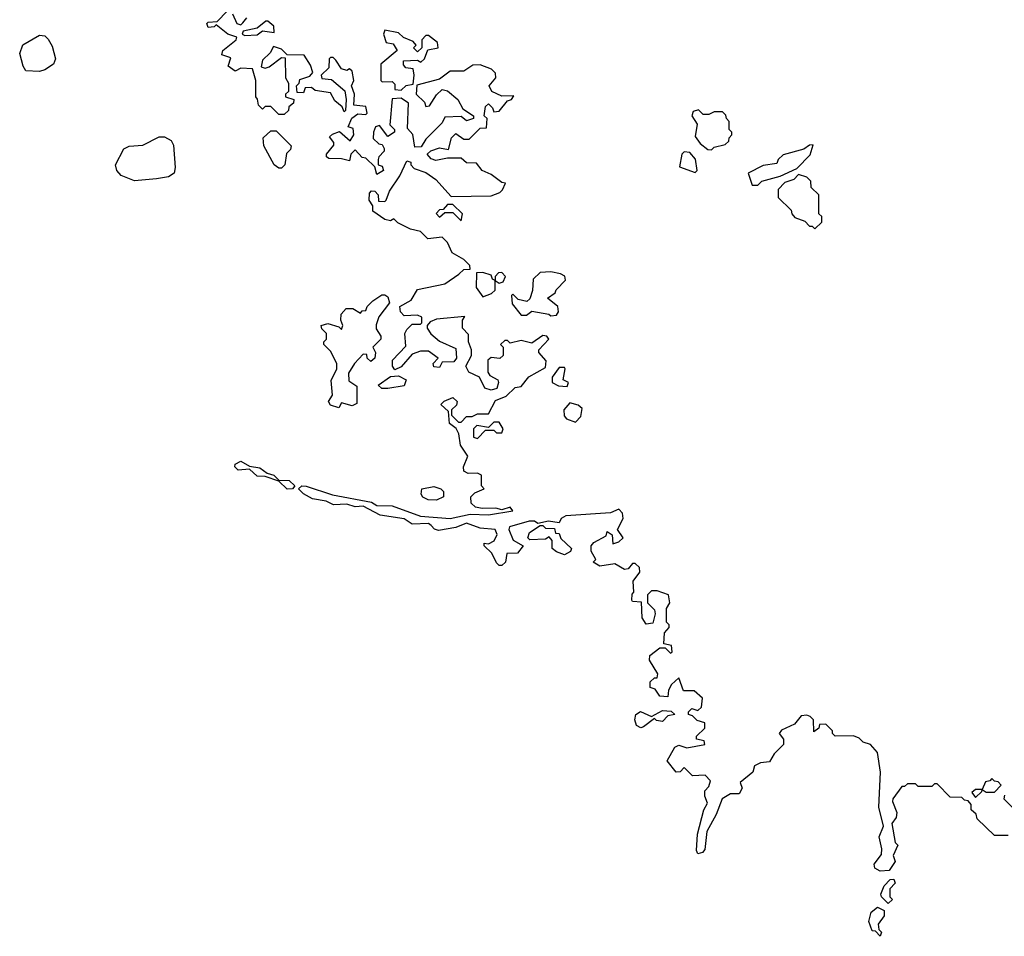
# Model space of a CAD drawing. Extents: x 2380107 to 2585170, y 384273 to 546161.
# Tile 216 of 256: x 2480122 to 2483741, y 473400 to 476769. Entities that reach past the tile are written whole.
import ezdxf

# ---------------------------------------------------------------- set-up
doc = ezdxf.new("R2010")
doc.units = 0

msp = doc.modelspace()

# ---------------------------------------------------------------- linework, layer by layer
at = {"layer": '0CON05XD'}
for points in [[(2481635, 474910), (2481625, 474917.5), (2481565, 474914.3), (2481535, 474934.4), (2481447.3, 474947.3), (2481385, 474981.2), (2481355, 474978), (2481325, 474988), (2481275.8, 474985.8), (2481248.9, 474998.9), (2481198.3, 475008.3), (2481165, 475026), (2481147.5, 475045), (2481160, 475055), (2481175, 475054.2), (2481272.2, 475022.2), (2481415, 474995.8), (2481435, 474983.8), (2481491.9, 474981.9), (2481595, 474944.2), (2481705, 474936), (2481778.3, 474951.7), (2481845, 474948.8), (2481935, 474963.3), (2481925, 474977.5), (2481895, 474967.5), (2481873, 474973), (2481821.7, 474971.7), (2481797.5, 474977.5), (2481781.7, 474991.7), (2481780, 475015), (2481795, 475030), (2481830, 475045), (2481820, 475055), (2481820, 475095), (2481805, 475102.5), (2481770.7, 475100.7), (2481755, 475110), (2481753.3, 475125), (2481770, 475165), (2481742.5, 475205), (2481737, 475247), (2481726.7, 475266.7), (2481702.5, 475285), (2481698.3, 475328.3), (2481670, 475355), (2481683, 475367), (2481715, 475380), (2481730, 475365), (2481728.3, 475351.7), (2481710, 475335), (2481710, 475315), (2481735, 475290), (2481745, 475290), (2481765, 475310), (2481785, 475310), (2481805, 475320), (2481845, 475320), (2481870.7, 475369.3), (2481910, 475385), (2481943, 475417), (2481965, 475420), (2481993.8, 475456.2), (2482055, 475490), (2482057.5, 475515), (2482030, 475545), (2482030, 475555), (2482067.5, 475595), (2482060, 475605), (2482045, 475607.5), (2482005, 475580), (2481965, 475590), (2481925, 475580), (2481915, 475590), (2481905, 475590), (2481890, 475575), (2481900, 475565), (2481900, 475535), (2481887, 475523), (2481855, 475527.5), (2481843, 475517), (2481843.3, 475473.3), (2481850.7, 475460.7), (2481880, 475445), (2481882.5, 475435), (2481876.4, 475413.6), (2481855, 475407.5), (2481832.5, 475415), (2481812.5, 475455), (2481773.6, 475473.6), (2481762.5, 475495), (2481782.5, 475535), (2481782.5, 475555), (2481772.5, 475585), (2481771.7, 475611.7), (2481750, 475635), (2481750, 475665), (2481758.3, 475678.3), (2481655, 475667.5), (2481631.7, 475658.3), (2481620, 475645), (2481620, 475635), (2481633.6, 475613.6), (2481665, 475587.5), (2481725, 475560), (2481727.5, 475525), (2481718.3, 475511.7), (2481675, 475510), (2481665, 475490), (2481645, 475492.5), (2481642.5, 475505), (2481660, 475525), (2481625, 475550), (2481595, 475550), (2481565, 475540), (2481525, 475492.5), (2481501.7, 475481.7), (2481492.5, 475495), (2481493, 475517), (2481541.7, 475568.3), (2481537.5, 475615), (2481545, 475630), (2481565, 475650), (2481595, 475650), (2481600, 475655), (2481600, 475675), (2481585, 475682.5), (2481535, 475680), (2481522.5, 475695), (2481520, 475715), (2481561.7, 475738.3), (2481585, 475777.5), (2481685, 475797.5), (2481737, 475833), (2481755, 475850), (2481778.3, 475851.7), (2481777.5, 475865), (2481755, 475887.5), (2481711.7, 475911.7), (2481695, 475950), (2481675, 475970), (2481623, 475963), (2481595, 475990), (2481558.3, 475998.3), (2481511.7, 476021.7), (2481497, 476037), (2481485, 476030), (2481463.9, 476033.9), (2481420, 476065), (2481420, 476085), (2481407.5, 476105), (2481408.3, 476131.7), (2481415, 476140), (2481428.3, 476138.3), (2481440, 476125), (2481441.7, 476101.7), (2481465, 476100), (2481470, 476105), (2481481.7, 476138.3), (2481520, 476195), (2481545, 476250), (2481560, 476245), (2481560, 476235), (2481571.7, 476221.7), (2481615, 476207.5), (2481651.7, 476181.7), (2481708.3, 476118.3), (2481855, 476121.2), (2481887, 476133), (2481897, 476143), (2481908.3, 476168.3), (2481895, 476170), (2481855, 476200), (2481822.5, 476215), (2481801.7, 476241.7), (2481765, 476242.5), (2481745, 476260), (2481695, 476260), (2481651.7, 476251.7), (2481635, 476257.5), (2481620, 476275), (2481633, 476287), (2481665, 476297.5), (2481698.3, 476291.7), (2481710, 476335), (2481725, 476350), (2481755, 476330), (2481775, 476330), (2481815, 476370), (2481838.3, 476371.7), (2481840, 476405), (2481830, 476415), (2481835, 476450), (2481845, 476460), (2481860, 476445), (2481865, 476430), (2481885, 476432.5), (2481915, 476470), (2481930, 476475), (2481938.3, 476488.3), (2481895, 476487.5), (2481857.5, 476505), (2481847.5, 476525), (2481872.5, 476555), (2481871.7, 476571.7), (2481857, 476587), (2481815, 476602.5), (2481788.3, 476601.7), (2481755, 476580), (2481705, 476580), (2481665, 476550), (2481582.5, 476527.5), (2481580, 476495), (2481610, 476465), (2481615, 476450), (2481628.3, 476451.7), (2481655, 476492.5), (2481675, 476512.5), (2481695, 476507.5), (2481732.5, 476475), (2481750.7, 476440.7), (2481790, 476415), (2481790, 476405), (2481765, 476397.5), (2481745, 476412.5), (2481685, 476410), (2481675, 476390), (2481615, 476330), (2481598.3, 476301.7), (2481575, 476300), (2481567, 476347), (2481548.3, 476368.3), (2481551.7, 476461.7), (2481525, 476480), (2481491.7, 476478.3), (2481482.5, 476382.5), (2481500, 476365), (2481500, 476355), (2481475, 476340), (2481445, 476380), (2481430, 476375), (2481422.5, 476355), (2481421.7, 476331.7), (2481443, 476313), (2481455, 476310), (2481462.5, 476295), (2481462.5, 476285), (2481442.5, 476265), (2481440, 476255), (2481440, 476235), (2481455, 476230), (2481460, 476215), (2481435, 476200), (2481428.3, 476228.3), (2481395, 476260), (2481381.7, 476261.7), (2481355, 476290), (2481340, 476275), (2481335, 476250), (2481305, 476257.5), (2481258.3, 476258.3), (2481250, 476265), (2481250, 476275), (2481277, 476307), (2481277, 476317), (2481261.7, 476338.3), (2481271.7, 476348.3), (2481297.5, 476357.5), (2481337, 476323), (2481350, 476345), (2481348.3, 476368.3), (2481330, 476375), (2481343, 476407), (2481365, 476422.5), (2481395, 476420), (2481400, 476425), (2481395, 476450), (2481350, 476455), (2481352.5, 476495), (2481342.5, 476525), (2481350, 476545), (2481345, 476580), (2481335, 476587.5), (2481325, 476582.5), (2481305, 476587.5), (2481285, 476620), (2481275, 476630), (2481265, 476630), (2481260, 476625), (2481258.3, 476591.7), (2481230, 476565), (2481233, 476553), (2481268.3, 476548.3), (2481317, 476507), (2481322.5, 476475), (2481320, 476435), (2481315, 476430), (2481308.3, 476448.3), (2481280.7, 476470.7), (2481265, 476500), (2481208.3, 476508.3), (2481195, 476520), (2481171.7, 476518.3), (2481165, 476500), (2481141.7, 476501.7), (2481140, 476525), (2481150, 476535), (2481151.7, 476548.3), (2481188.3, 476561.7), (2481200, 476575), (2481191.7, 476601.7), (2481168.3, 476638.3), (2481105, 476640), (2481085, 476660), (2481055, 476670), (2481043, 476647), (2481015, 476620), (2481010, 476595), (2481025, 476590), (2481040, 476595), (2481085, 476630), (2481098.3, 476628.3), (2481100, 476555), (2481110, 476535), (2481110, 476505), (2481100, 476495), (2481100, 476485), (2481130, 476475), (2481128.3, 476461.7), (2481111.7, 476448.3), (2481110, 476435), (2481095, 476420), (2481075, 476420), (2481045, 476450), (2481025, 476450), (2481015, 476440), (2481000, 476455), (2480997, 476477), (2480990, 476485), (2480990, 476545), (2480978.3, 476588.3), (2480935, 476590), (2480915, 476580), (2480888.3, 476598.3), (2480898.3, 476628.3), (2480865, 476640), (2480868.8, 476655), (2480917.5, 476695), (2480920, 476705), (2480887.5, 476715), (2480845, 476750), (2480837, 476743), (2480815, 476740), (2480810, 476755), (2480815, 476760), (2480848.3, 476761.7), (2480885, 476800)], [(2480905, 476790), (2480920, 476755), (2480935, 476750), (2480943, 476757), (2480957.5, 476775)], [(2480950, 476710), (2480995, 476712.5), (2481015, 476727.5), (2481058.3, 476721.7), (2481056.7, 476745), (2481035, 476763.3), (2481027, 476763), (2480995, 476737.5), (2480943.3, 476726.7), (2480940, 476715), (2480950, 476710)], [(2480195, 476578.8), (2480145, 476581.2), (2480135, 476597.5), (2480122.5, 476645), (2480134.3, 476675.7), (2480195, 476711.2), (2480215, 476708.8), (2480227.3, 476697.3), (2480241.7, 476671.7), (2480253.8, 476625), (2480246.7, 476605), (2480215, 476584), (2480195, 476578.8)], [(2481525, 476510), (2481543, 476527), (2481568.3, 476531.7), (2481572.5, 476565), (2481568.3, 476588.3), (2481541.7, 476591.7), (2481533, 476603), (2481532.5, 476617.5), (2481585, 476620), (2481597, 476613), (2481610, 476625), (2481622.5, 476657.5), (2481660, 476665), (2481657.5, 476685), (2481625, 476710), (2481615, 476710), (2481600, 476695), (2481600, 476665), (2481585, 476650), (2481570, 476665), (2481580, 476675), (2481568.3, 476688.3), (2481533, 476703), (2481515, 476720), (2481465, 476730), (2481460, 476715), (2481470, 476685), (2481495, 476680), (2481510, 476655), (2481450, 476605), (2481450, 476545), (2481455, 476540), (2481491.7, 476541.7), (2481501.7, 476531.7), (2481501.7, 476511.7), (2481525, 476510)], [(2482665, 476290), (2482675, 476300), (2482715, 476310), (2482728.3, 476321.7), (2482730, 476335), (2482740, 476345), (2482740, 476355), (2482730, 476365), (2482730, 476395), (2482720, 476405), (2482718.3, 476418.3), (2482705, 476430), (2482675, 476430), (2482655, 476420), (2482635, 476420), (2482617, 476437), (2482598.3, 476431.7), (2482592.5, 476415), (2482612.5, 476385), (2482605, 476340), (2482623.6, 476313.6), (2482651.7, 476291.7), (2482665, 476290)], [(2480545, 476176.2), (2480495, 476196.2), (2480479.2, 476215), (2480474.2, 476235.8), (2480505.8, 476294.2), (2480525, 476304.2), (2480575, 476307.5), (2480635, 476338), (2480655, 476338.6), (2480678.8, 476325), (2480687.3, 476307.3), (2480693.8, 476225), (2480690, 476205), (2480668.8, 476191.2), (2480625, 476184), (2480545, 476176.2)], [(2481085, 476222.5), (2481075, 476222.5), (2481057.5, 476235), (2481020, 476305), (2481017.5, 476335), (2481045, 476360), (2481065, 476360), (2481120, 476305), (2481118.3, 476291.7), (2481102.5, 476277.5), (2481096.7, 476235), (2481085, 476222.5)], [(2482835, 476160), (2482850, 476175), (2482917, 476193), (2482978.3, 476221.7), (2483028.3, 476271.7), (2483038.3, 476308.3), (2483025, 476307.5), (2483005, 476292.5), (2482928.3, 476271.7), (2482910, 476255), (2482905, 476240), (2482855, 476232.5), (2482800, 476205), (2482815, 476160), (2482835, 476160)], [(2482605, 476207.5), (2482612.5, 476215), (2482606.2, 476256.2), (2482585, 476280), (2482565, 476283.3), (2482556, 476274), (2482547.5, 476227.5), (2482605, 476207.5)], [(2483045, 476000), (2483070, 476025), (2483070, 476045), (2483060, 476055), (2483060, 476125), (2483031.7, 476151.7), (2483030, 476175), (2483015, 476190), (2482985, 476200), (2482968.3, 476181.7), (2482935, 476170), (2482910, 476145), (2482910, 476115), (2482958.3, 476068.3), (2482960, 476055), (2482971.7, 476041.7), (2483008.3, 476028.3), (2483025, 476010), (2483035, 476010), (2483045, 476000)], [(2481745, 476030), (2481750, 476055), (2481715, 476090), (2481695, 476090), (2481678.3, 476071.7), (2481665, 476070), (2481653, 476057), (2481665, 476042.5), (2481685, 476060), (2481715, 476060), (2481745, 476030)], [(2481825, 475750), (2481857, 475763), (2481870, 475775), (2481870, 475810), (2481885, 475800), (2481900, 475805), (2481907.5, 475825), (2481895, 475840), (2481881.7, 475838.3), (2481870, 475825), (2481870, 475810), (2481860, 475815), (2481855, 475830), (2481825, 475840), (2481801.7, 475838.3), (2481800, 475785), (2481825, 475750)], [(2482075, 475680), (2482095, 475682.5), (2482102.5, 475695), (2482100, 475715), (2482062.5, 475745), (2482090, 475765), (2482093.6, 475776.4), (2482128.3, 475811.7), (2482126.4, 475826.4), (2482110, 475835), (2482075, 475842.5), (2482035, 475840), (2482010, 475815), (2482007, 475773), (2481997, 475743), (2481987, 475733), (2481955, 475740), (2481935, 475760), (2481930, 475755), (2481932.5, 475725), (2481965, 475682.5), (2481985, 475683.3), (2482005, 475697.5), (2482067, 475687), (2482075, 475680)], [(2481295, 475342.5), (2481265, 475352.5), (2481257.5, 475365), (2481271.7, 475388.3), (2481267, 475443), (2481287.5, 475485), (2481287.5, 475505), (2481265, 475550), (2481240, 475575), (2481240, 475585), (2481250, 475595), (2481250, 475615), (2481233, 475633), (2481230, 475645), (2481255, 475652.5), (2481295, 475640), (2481305, 475630), (2481310, 475645), (2481302.5, 475665), (2481303.6, 475686.4), (2481322.5, 475707.5), (2481347, 475707), (2481375, 475690), (2481381.7, 475698.3), (2481395, 475700), (2481400, 475715), (2481420, 475735), (2481453, 475757), (2481465, 475757.5), (2481475, 475750), (2481481.7, 475728.3), (2481443, 475677), (2481433, 475647), (2481433, 475633), (2481450, 475605), (2481450, 475595), (2481420, 475565), (2481430, 475545), (2481427.5, 475525), (2481413, 475513), (2481400, 475525), (2481398.3, 475538.3), (2481385, 475540), (2481352.5, 475505), (2481330.7, 475469.3), (2481331.7, 475441.7), (2481361.7, 475421.7), (2481361.7, 475358.3), (2481345, 475350), (2481305, 475360), (2481295, 475342.5)], [(2482135, 475420), (2482140, 475435), (2482120, 475445), (2482127.5, 475485), (2482125, 475490), (2482105, 475490), (2482080, 475455), (2482080, 475435), (2482103, 475423), (2482135, 475420)], [(2481475, 475413.3), (2481453.6, 475413.6), (2481440, 475425), (2481485, 475457.5), (2481515, 475460), (2481542.5, 475445), (2481535, 475423.3), (2481475, 475413.3)], [(2482165, 475290), (2482185, 475310), (2482189.3, 475339.3), (2482175, 475352.5), (2482145, 475360), (2482122.5, 475335), (2482123, 475313), (2482131.7, 475301.7), (2482165, 475290)], [(2481805, 475230), (2481835, 475260), (2481865, 475260), (2481875, 475250), (2481895, 475250), (2481900, 475265), (2481885, 475290), (2481865, 475290), (2481845, 475270), (2481803, 475277), (2481790, 475265), (2481790, 475235), (2481805, 475230)], [(2481105, 475043.8), (2481075, 475073.3), (2481025, 475090), (2480995, 475090.8), (2480967, 475117), (2480925, 475112.9), (2480913.1, 475125), (2480914.4, 475135.6), (2480935, 475145.7), (2480967.7, 475127.7), (2481005, 475121.9), (2481031.7, 475101.7), (2481056.7, 475095), (2481075, 475076.7), (2481113.3, 475075), (2481133.3, 475055), (2481125, 475044), (2481105, 475043.8)], [(2481655, 475002.5), (2481623.6, 475003.6), (2481603.6, 475013.6), (2481597.5, 475025), (2481600, 475045), (2481645, 475052.5), (2481670, 475045), (2481680, 475035), (2481680, 475015), (2481655, 475002.5)], [(2483755, 473770), (2483705, 473770), (2483641.7, 473831.7), (2483638.3, 473848.3), (2483620, 473865), (2483620, 473885), (2483608.3, 473898.3), (2483595, 473900), (2483585, 473910), (2483541.7, 473911.7), (2483495, 473960), (2483485, 473960), (2483475, 473950), (2483425, 473950), (2483415, 473960), (2483385, 473960), (2483375, 473950), (2483365, 473950), (2483331.2, 473905), (2483330, 473895), (2483346.7, 473855), (2483343.9, 473836.1), (2483327.5, 473815), (2483340, 473745), (2483350, 473735), (2483333.3, 473696.7), (2483340, 473675), (2483318.3, 473641.7), (2483285, 473640), (2483265, 473650), (2483262.5, 473665), (2483289.3, 473700.7), (2483291.7, 473721.7), (2483281.2, 473765), (2483297.5, 473805), (2483280, 473875), (2483286.8, 474003.2), (2483275.8, 474075.8), (2483250, 474105), (2483223, 474113), (2483208.3, 474128.3), (2483187, 474137), (2483120, 474135), (2483110, 474145), (2483110, 474155), (2483085, 474180), (2483061.7, 474178.3), (2483060, 474165), (2483041.7, 474151.7), (2483040, 474195), (2483028.3, 474208.3), (2483015, 474212.5), (2482995, 474210), (2482970, 474180), (2482922.3, 474157.7), (2482913.3, 474145), (2482930, 474125), (2482930, 474105), (2482895, 474070), (2482878.3, 474041.7), (2482845, 474037.5), (2482823.6, 474026.4), (2482816.4, 474003.6), (2482770, 473965), (2482777.5, 473945), (2482766.4, 473923.6), (2482735, 473923.3), (2482703.8, 473905), (2482682.5, 473847.5), (2482648, 473785), (2482640.9, 473719.1), (2482632.1, 473707.9), (2482615, 473703.3), (2482610, 473715), (2482614.1, 473775.9), (2482636.7, 473865), (2482650.7, 473889.3), (2482640, 473915), (2482640, 473935), (2482655, 473950), (2482661.7, 473971.7), (2482641.7, 473991.7), (2482595, 473990), (2482565, 474020), (2482550, 474005), (2482535, 474003.3), (2482502.5, 474045), (2482530, 474095), (2482545, 474102.5), (2482575, 474092.5), (2482640, 474105), (2482638.3, 474118.3), (2482610, 474125), (2482610, 474135), (2482640, 474165), (2482640, 474185), (2482613, 474193), (2482595, 474210), (2482580, 474215), (2482580, 474225), (2482593, 474237), (2482615, 474230), (2482628.3, 474241.7), (2482632.5, 474275), (2482601.7, 474301.7), (2482562.5, 474302.5), (2482545, 474350), (2482517.5, 474325), (2482507.5, 474305), (2482505, 474280), (2482475, 474282.5), (2482458.3, 474308.3), (2482440, 474315), (2482440, 474335), (2482455, 474350), (2482465, 474350), (2482467.5, 474365), (2482437.5, 474415), (2482438.3, 474431.7), (2482475, 474460), (2482495, 474460), (2482515, 474440), (2482520, 474445), (2482518.3, 474468.3), (2482490, 474475), (2482492.5, 474515), (2482510, 474535), (2482510, 474545), (2482500, 474555), (2482500, 474605), (2482512.5, 474625), (2482507.5, 474655), (2482465, 474670), (2482445, 474670), (2482430, 474655), (2482430, 474625), (2482455, 474600), (2482457.5, 474585), (2482449.3, 474550.7), (2482425, 474547.5), (2482410.7, 474570.7), (2482408.3, 474628.3), (2482375, 474630), (2482372.5, 474635), (2482373, 474657), (2482380, 474665), (2482377.5, 474705), (2482401.7, 474738.3), (2482400, 474755), (2482385, 474770), (2482375, 474770), (2482359.3, 474750.7), (2482345, 474747.5), (2482309.3, 474769.3), (2482255, 474760), (2482230, 474775), (2482240, 474785), (2482222.5, 474815), (2482222.5, 474835), (2482233, 474847), (2482278.3, 474871.7), (2482281.7, 474888.3), (2482300, 474875), (2482303, 474843), (2482325, 474850), (2482340, 474865), (2482320, 474895), (2482340, 474935), (2482337.5, 474955), (2482325, 474970), (2482293.3, 474956.7), (2482130, 474945), (2482112.5, 474935), (2482105, 474920), (2482065.9, 474925.9), (2482027, 474917), (2482015, 474925.7), (2481995, 474925.6), (2481922.5, 474905), (2481920, 474895), (2481936.4, 474856.4), (2481972.5, 474835), (2481951.7, 474808.3), (2481913.3, 474806.7), (2481907.5, 474775), (2481895, 474762.5), (2481885, 474762.5), (2481875, 474772.5), (2481858.3, 474808.3), (2481830, 474835), (2481830, 474845), (2481845, 474842.5), (2481866.1, 474853.9), (2481877, 474877), (2481870, 474895), (2481815, 474900), (2481765, 474918), (2481725, 474902.5), (2481661.4, 474891.4), (2481646.7, 474896.7), (2481635, 474910)], [(2482125, 474802.5), (2482095, 474812.5), (2482080, 474825), (2482080, 474855), (2482068.3, 474868.3), (2482055, 474860), (2481997, 474857), (2481990, 474865), (2481996.4, 474883.6), (2482035, 474910), (2482045, 474910), (2482055, 474900), (2482088.3, 474898.3), (2482091.7, 474881.7), (2482105, 474880), (2482111.7, 474861.7), (2482150, 474825), (2482146.4, 474813.6), (2482125, 474802.5)], [(2482405, 474166.7), (2482390, 474175), (2482383.3, 474195), (2482387.5, 474215), (2482403.6, 474226.4), (2482445, 474207.5), (2482485, 474230), (2482517, 474227), (2482530, 474215), (2482505, 474210), (2482485, 474190), (2482463, 474193), (2482455, 474200), (2482415, 474170), (2482405, 474166.7)], [(2483635, 473910), (2483658.3, 473931.7), (2483660, 473940), (2483675, 473930), (2483705, 473930), (2483730, 473955), (2483718.3, 473968.3), (2483705, 473970), (2483695, 473980), (2483688.3, 473971.7), (2483671.7, 473968.3), (2483660, 473940), (2483635, 473940), (2483621.7, 473928.3), (2483635, 473910)], [(2483741.7, 473918.3), (2483740, 473905), (2483780, 473865)], [(2483315, 473520), (2483290, 473545), (2483287.5, 473555), (2483300, 473585), (2483321.7, 473608.3), (2483335, 473610), (2483340, 473595), (2483320, 473575), (2483320, 473545), (2483330, 473535), (2483315, 473520)], [(2483285, 473400), (2483268.3, 473418.3), (2483255, 473420), (2483243.3, 473455), (2483251.7, 473488.3), (2483275, 473507.5), (2483300, 473495), (2483300, 473475), (2483277.5, 473445), (2483280, 473425), (2483290, 473415), (2483285, 473400)]]:
    msp.add_lwpolyline(points, dxfattribs=at)

doc.saveas('drawing.dxf')
